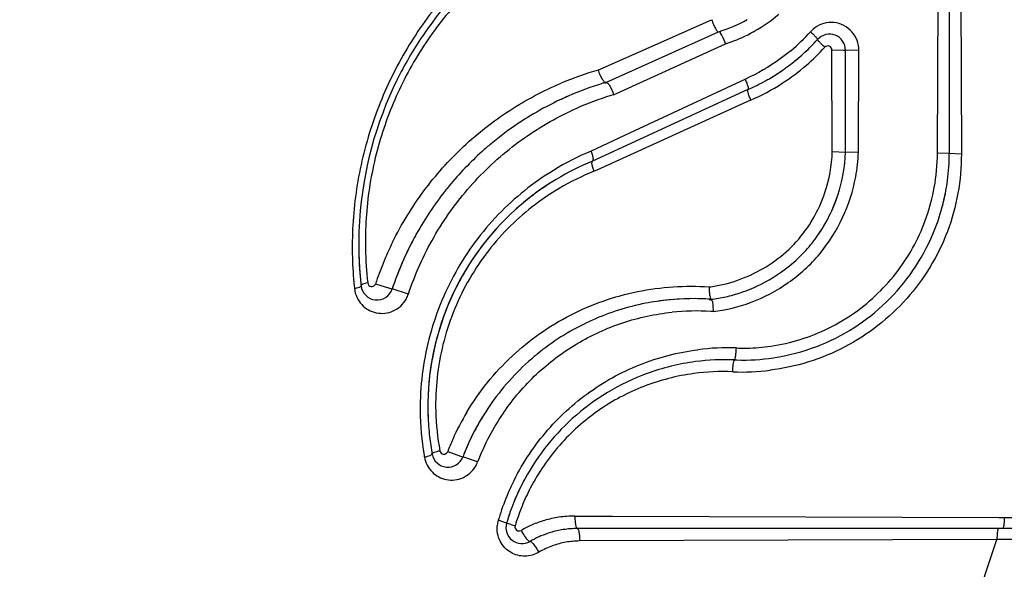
# Model space of a CAD drawing. Header units: inches. Extents: x 0 to 34, y 0 to 22.
# Tile 15 of 175: x 2.613 to 2.92, y 6.078 to 6.249. Entities that reach past the tile are written whole.
import ezdxf

# ---------------------------------------------------------------- set-up
doc = ezdxf.new("R2010")
doc.units = ezdxf.units.IN
doc.header["$LTSCALE"] = 1.87
doc.header["$MEASUREMENT"] = 0
doc.layers.get('0').update_dxf_attribs({"linetype": 'CONTINUOUS'})
doc.styles.get("Standard").update_dxf_attribs({"font": 'txt', "width": 0.8})
doc.dimstyles.new('DIMSTYLE_2', dxfattribs={"dimtxt": 0.14, "dimasz": 0.156, "dimexe": 0.125, "dimexo": 0.0625, "dimgap": 0.07, "dimtad": 0, "dimtih": 1, "dimtoh": 1, "dimlfac": 4, "dimzin": 4, "dimdsep": 46, "dimtxsty": 'Standard', "dimblk": '_FILLED', "dimblk1": '_FILLED', "dimblk2": '_FILLED', "dimcen": 0.09, "dimadec": 0, "dimazin": 0, "dimtp": 0.001, "dimtm": 0.001, "dimtfac": 1, "dimtofl": 0, "dimtmove": 0, "dimatfit": 3, "dimldrblk": '_FILLED', "dimfxl": 0, "dimtolj": 1, "dimtzin": 4, "dimarcsym": 0})

# ---------------------------------------------------------------- blocks, each defined once
blk = doc.blocks.new('_FILLED')
at = {"color": 0, "linetype": 'ByBlock'}
blk.add_solid([(0, 0), (-1, 0.2003205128), (-1, -0.2003205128)], dxfattribs=at)
blk = doc.blocks.new('*D23')
at = {"color": 2, "linetype": 'Continuous'}
for p, q in [((3.4895883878, 7.9529855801), (1.7610801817, 7.9529855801)), ((1.8860801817, 7.9529855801), (1.8860801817, 6.8179855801)), ((1.8860801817, 5.4029855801), (1.8860801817, 6.3279855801)), ((3.2059633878, 5.4029855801), (1.7610801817, 5.4029855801))]:
    blk.add_line(p, q, dxfattribs=at)
at = {"color": 2, "linetype": 'Continuous', "xscale": 0.156, "yscale": 0.156, "zscale": 0.156}
for p, rotation in [((1.8860801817, 7.9529855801), 90), ((1.8860801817, 5.4029855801), 270)]:
    blk.add_blockref('_FILLED', p, dxfattribs=dict(at, rotation=rotation))
at = {"color": 2, "linetype": 'Continuous', "insert": (1.7740801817, 6.7479855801), "char_height": 0.14, "width": 0.784, "attachment_point": 2, "line_spacing_factor": 0.9}
blk.add_mtext('10.20\\P[259,1]', dxfattribs=at)
blk = doc.blocks.new('*D24')
at = {"color": 2, "linetype": 'Continuous'}
for p, q in [((4.4934510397, 12.0471017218), (0.9951924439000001, 12.0471017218)), ((1.1201924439, 12.0471017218), (1.1201924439, 5.403785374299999)), ((1.1201924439, 2.7832355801), (1.1201924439, 4.9137853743)), ((4.4270883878, 2.7832355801), (0.9951924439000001, 2.7832355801))]:
    blk.add_line(p, q, dxfattribs=at)
at = {"color": 2, "linetype": 'Continuous', "xscale": 0.156, "yscale": 0.156, "zscale": 0.156}
for p, rotation in [((1.1201924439, 12.0471017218), 90), ((1.1201924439, 2.7832355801), 270)]:
    blk.add_blockref('_FILLED', p, dxfattribs=dict(at, rotation=rotation))
at = {"color": 2, "linetype": 'Continuous', "insert": (1.0081924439, 5.3337853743), "char_height": 0.14, "width": 0.784, "attachment_point": 2, "line_spacing_factor": 0.9}
blk.add_mtext('37.06\\P[941,2]', dxfattribs=at)

msp = doc.modelspace()

# ---------------------------------------------------------------- linework, layer by layer
at = {"color": 7, "linetype": 'Continuous'}
for p, q in [((2.8995946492, 6.207560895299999), (2.8999477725, 6.2949463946)), ((2.9032869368, 6.2949878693), (2.9032869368, 6.2074478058)), ((2.9066842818, 6.295000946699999), (2.9070481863, 6.2073046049)), ((2.8105801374, 6.2409843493), (2.8291042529, 6.249189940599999)), ((2.7407780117, 6.2468123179), (2.7405144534, 6.246443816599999)), ((2.7961474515, 6.2296337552), (2.8312770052, 6.2454268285)), ((2.7943095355, 6.233775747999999), (2.8105801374, 6.2409843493)), ((2.7985273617, 6.2257987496), (2.8333904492, 6.2417001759)), ((2.8326089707, 6.2436292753), (2.8333905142, 6.2417001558)), ((2.8667686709, 6.208035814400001), (2.8666454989, 6.2397444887)), ((2.8666454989, 6.2397444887), (2.8702935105, 6.2397122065)), ((2.8702935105, 6.2397122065), (2.8708799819, 6.2396740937)), ((2.8708799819, 6.2079318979), (2.8708799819, 6.2396740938)), ((2.8750375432, 6.2396371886), (2.8708799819, 6.2396740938)), ((2.8749151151, 6.2078978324), (2.8750375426, 6.239637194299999)), ((2.7936878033, 6.233500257), (2.7943095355, 6.233775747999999)), ((2.8396455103, 6.2306961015), (2.8035224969, 6.213821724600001)), ((2.8404389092, 6.227415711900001), (2.7919814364, 6.205097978)), ((2.841270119, 6.224115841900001), (2.7932415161, 6.2023143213)), ((2.8035224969, 6.213821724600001), (2.7915702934, 6.2082379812)), ((2.8667702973, 6.208046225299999), (2.8708799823, 6.2079292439)), ((2.8708799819, 6.2079327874), (2.874915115, 6.2078978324)), ((2.9032869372, 6.2074478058), (2.8995946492, 6.207560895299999)), ((2.9070481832, 6.2073045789), (2.9032869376, 6.207447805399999)), ((2.7932415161, 6.2023143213), (2.7924215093, 6.2019421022)), ((2.7242447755, 6.1668357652), (2.7286140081, 6.165412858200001)), ((2.7286140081, 6.165412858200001), (2.7294185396, 6.1652050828)), ((2.7344803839, 6.1636129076), (2.7294185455, 6.1652051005)), ((2.8294661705, 6.160063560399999), (2.8295680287, 6.158143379)), ((2.7467377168, 6.1144871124), (2.7507419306, 6.11301506)), ((2.7507419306, 6.11301506), (2.7514665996, 6.1128509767)), ((2.756088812, 6.1112490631), (2.7514666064, 6.1128509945)), ((2.7864459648, 6.0943721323), (2.7872079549, 6.094369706)), ((2.7872079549, 6.094369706), (2.7981968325, 6.0943346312)), ((2.7981968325, 6.0943346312), (2.918728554, 6.093921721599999)), ((2.918728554, 6.093921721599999), (2.9204512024, 6.093915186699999)), ((2.9204512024, 6.093915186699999), (2.9828600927, 6.0937396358)), ((2.7651280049, 6.0922077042), (2.7625306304, 6.093061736)), ((2.7654571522, 6.092072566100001), (2.7651280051, 6.0922077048)), ((2.7664028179, 6.0917620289), (2.7654571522, 6.092072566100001)), ((2.9828470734, 6.0904855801), (2.7871979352, 6.0904855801)), ((2.9182148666, 6.0887904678), (2.9181203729, 6.087052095)), ((2.7718119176, 6.0868084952), (2.7724539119, 6.0864765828)), ((2.9181203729, 6.087052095), (2.7879107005, 6.08661336)), ((2.919877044, 6.0870568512), (2.9181203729, 6.087052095)), ((2.9293959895, 6.087082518), (2.919877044, 6.0870568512))]:
    msp.add_line(p, q, dxfattribs=at)
for centre, radius, start, end in [((2.8352562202, 6.178986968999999), 0.1163030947, 105.3574018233, 144.5486454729), ((2.8193145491, 6.2868582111), 0.04730826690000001, 299.4661084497, 310.5551929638), ((2.8189925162, 6.2867460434), 0.0431066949, 286.5575826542, 299.5518539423), ((2.8153970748, 6.285476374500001), 0.0599078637, 309.9145859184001, 318.0590572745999), ((2.8665204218, 6.239536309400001), 0.0088241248, 126.3541407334, 138.0410672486), ((2.8658799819, 6.2396740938), 0.005, 0, 137.8721332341), ((2.815386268, 6.2853214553), 0.06306832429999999, 312.2111503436, 317.886847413), ((2.8151099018, 6.285590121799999), 0.0634535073, 314.5893911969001, 317.8742309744), ((2.8151286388, 6.2856292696), 0.0634695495, 306.1043238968, 311.465287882), ((2.8151809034, 6.285566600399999), 0.06338798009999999, 307.1547288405, 311.4673962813), ((2.8155148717, 6.2851813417), 0.0628781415, 311.4718271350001, 312.2101334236), ((2.8155367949, 6.2851565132), 0.06284502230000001, 312.2105372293, 314.5897449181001), ((2.8152038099, 6.2854245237), 0.066592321, 310.7830171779, 317.6839026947), ((2.8147577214, 6.2859936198), 0.067314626, 302.6971296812, 310.75411316), ((2.8149507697, 6.285863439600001), 0.0637635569, 306.1094656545, 307.1584457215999), ((2.8228426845, 6.1331861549), 0.1044649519, 106.2057622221, 112.8987225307), ((2.8148677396, 6.2859785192), 0.0639054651, 300.4468579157, 304.7255627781), ((2.8148808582, 6.2859572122), 0.0638804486, 300.4463982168, 302.9934524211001), ((2.8148590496, 6.2859915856), 0.06392115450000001, 302.9930704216, 304.7252929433), ((2.8148932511, 6.2859423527), 0.06386120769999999, 304.7252347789, 306.1094324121), ((2.8243284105, 6.1336840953), 0.1000027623, 106.9267434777, 113.5649622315), ((2.8239410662, 6.1348885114), 0.0987377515, 106.3491021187, 106.932965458), ((2.8152365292, 6.2853083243), 0.063140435, 293.5249283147, 299.0501916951), ((2.8144528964, 6.286519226), 0.0679216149, 293.2551253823, 302.6740079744), ((2.8149613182, 6.2858208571), 0.0637221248, 299.0427418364, 300.4461560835), ((2.8257197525, 6.1341108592), 0.09563552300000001, 107.0617384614, 113.9454421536), ((2.8253103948, 6.135358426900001), 0.0943227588, 106.4961496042, 107.0463685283), ((2.8244519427, 6.1333180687), 0.1003871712, 115.7551981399, 121.1918618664), ((2.8245995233, 6.133026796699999), 0.1007136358, 113.5568403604, 115.7588130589), ((2.8246020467, 6.1330214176), 0.1007195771, 113.9268080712, 115.7587760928), ((2.8245818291, 6.1330666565), 0.1006700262, 113.5566756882, 113.9267325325), ((2.8260181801, 6.1333997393), 0.0964065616, 113.9360061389, 115.8495072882), ((2.8237608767, 6.134460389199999), 0.09905206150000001, 123.6878340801, 129.8534314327), ((2.8238880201, 6.134261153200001), 0.0992883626, 121.1953403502, 123.685111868), ((2.8243516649, 6.133719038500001), 0.0999997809, 129.8410918, 131.9799598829), ((2.8245306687, 6.1335212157), 0.1002665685, 131.9803883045, 140.46733492), ((2.8246601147, 6.1288887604), 0.0859722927, 112.6368721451, 121.4954328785), ((2.8245752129, 6.2094700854), 0.0503644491, 349.3438235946, 358.2110773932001), ((2.838474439, 6.207852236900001), 0.0611209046, 349.6160213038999, 359.7268904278), ((2.8385644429, 6.207522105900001), 0.06472253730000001, 345.0494491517, 359.934225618), ((2.8232303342, 6.1287793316), 0.0824683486, 112.2667922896, 121.0910587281), ((2.821944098, 6.128496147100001), 0.07915738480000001, 111.8983237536, 120.6587954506), ((2.8231808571, 6.1285810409), 0.0826127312, 120.990656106, 155.3986394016), ((2.8245727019, 6.133511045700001), 0.1003056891, 141.6842021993, 150.7697709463), ((2.8242713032, 6.1337406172), 0.099926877, 140.4697002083, 141.6803360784), ((2.8380492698, 6.2076254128), 0.0652469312, 345.0785130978, 349.13024637), ((2.8220597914, 6.209736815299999), 0.0488792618, 326.2637101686, 341.7998557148), ((2.824419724, 6.1335974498), 0.1001299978, 150.770171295, 151.665142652), ((2.8212358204, 6.134688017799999), 0.1021806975, 153.8153183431, 157.8960193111), ((2.8236297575, 6.1339932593), 0.0992468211, 151.6498153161, 161.670149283), ((2.8242340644, 6.1336965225), 0.09991956, 151.6646175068, 153.8855340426), ((2.8362035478, 6.1791995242), 0.1172191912, 180.9751626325, 181.3420870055), ((2.8367232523, 6.179217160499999), 0.1177391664, 181.3447435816, 185.9757674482), ((2.8363100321, 6.179202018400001), 0.1173257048, 181.3420867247, 181.7183168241), ((2.8345660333, 6.180059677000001), 0.1135177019, 181.1634211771, 186.5557533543), ((2.823688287, 6.133959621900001), 0.0993136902, 153.8832313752, 157.9286711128), ((2.8390773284, 6.1783540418), 0.1221210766, 181.5377149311, 185.7677751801), ((2.8367529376, 6.179219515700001), 0.1177689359, 181.7203643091, 185.9820515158), ((2.8213010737, 6.1346762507), 0.1022455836, 157.9036694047, 161.6674303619), ((2.8235559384, 6.1340202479), 0.09916826, 157.9323987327, 161.6715382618), ((2.8226851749, 6.2104632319), 0.0489056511, 294.4794624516, 308.8933767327), ((2.8224396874, 6.210523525), 0.0450731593, 282.8986429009, 294.6131916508), ((2.8388909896, 6.1783370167), 0.1219339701, 185.768615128, 186.1169055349), ((2.8368920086, 6.1792316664), 0.1179085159, 185.974240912, 186.3325185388), ((2.7246724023, 6.166778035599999), 0.005, 186.3325212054, 341.6641110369), ((2.8230402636, 6.208041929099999), 0.0425201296, 277.0967702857, 282.8562474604), ((2.823075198, 6.209183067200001), 0.0475713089, 282.6588100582, 288.6600912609), ((2.8226994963, 6.2103292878), 0.0487774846, 288.6474233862, 292.5577656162), ((2.8225452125, 6.2107088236), 0.04918716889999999, 292.5541364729, 294.5093013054), ((2.7260729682, 6.166401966), 0.0088579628, 331.3803920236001, 341.6474118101), ((2.8230985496, 6.128538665), 0.08255494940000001, 155.3481183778, 180.6039384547), ((2.8233990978, 6.084413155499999), 0.077779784, 98.41960085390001, 101.0723286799), ((2.8233487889, 6.0850038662), 0.0771880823, 85.829134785, 98.44686207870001), ((2.8234180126, 6.0842914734), 0.0779029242, 95.6526368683, 98.4202583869), ((2.823350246, 6.0852981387), 0.0768944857, 85.8142671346, 95.67626963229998), ((2.8235301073, 6.2071450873), 0.04548317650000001, 276.8599694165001, 282.6622884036), ((2.8230889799, 6.085781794), 0.0763770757, 101.0411959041, 114.0886863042), ((2.8241928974, 6.086373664), 0.0719713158, 86.2915233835, 95.92664631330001), ((2.8242703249, 6.088315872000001), 0.0700281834, 85.6613760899, 86.2519589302), ((2.8233364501, 6.0851963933), 0.0770125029, 114.0790054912, 115.5603237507), ((2.8233797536, 6.0850937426), 0.0771237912, 115.5564425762, 129.1649593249), ((2.8341068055, 6.0732479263), 0.0736050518, 87.8846191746, 97.2249755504), ((2.839018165, 6.205224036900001), 0.0584624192, 267.8488339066, 271.0916950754), ((2.8389747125, 6.2067556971), 0.0599946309, 271.1053161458, 278.2353244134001), ((2.8234580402, 6.0850803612), 0.07718396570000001, 130.0608574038, 144.5768971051), ((2.8230094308, 6.0855867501), 0.0765076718, 129.1831114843, 130.0477998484), ((2.8333943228, 6.072096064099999), 0.07105349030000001, 87.69713502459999, 97.512815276), ((2.8388122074, 6.205858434), 0.0628185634, 267.6618353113, 268.3679338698), ((2.8388183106, 6.207506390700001), 0.0644660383, 268.4042269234, 278.5384974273), ((2.8327281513, 6.0708210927), 0.0686185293, 87.52636803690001, 97.6677539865), ((2.8386847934, 6.208645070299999), 0.0693341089, 267.5241680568, 277.162412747), ((2.8251047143, 6.1279633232), 0.0869540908, 180.4470716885, 189.651301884), ((2.8225921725, 6.1285416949), 0.0820486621, 180.6097813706, 183.7146390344), ((2.8219637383, 6.1291746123), 0.0789823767, 181.5145534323, 190.5449647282), ((2.8228855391, 6.085490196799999), 0.07647989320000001, 144.5785043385, 158.4581366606), ((2.8228959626, 6.085481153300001), 0.0764936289, 144.5775093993, 149.2373615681), ((2.8231041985, 6.1285647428), 0.0825611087, 181.3129888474, 186.0502907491), ((2.8211856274, 6.0858846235), 0.0797516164, 149.1430897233, 156.0197814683), ((2.8227978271, 6.0855506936), 0.07637373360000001, 149.2445342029, 156.1004515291), ((2.8249604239, 6.0848748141), 0.0737488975, 145.515633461, 159.0457529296), ((2.8234691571, 6.1285958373), 0.082927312, 183.7127122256, 186.0450772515), ((2.824099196, 6.128663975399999), 0.0835610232, 186.0460435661, 189.8720871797), ((2.8220368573, 6.085495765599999), 0.0806874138, 156.0131520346, 158.9425118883), ((2.8239852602, 6.0849906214), 0.07768626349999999, 156.0776028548, 158.9841156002), ((2.8259670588, 6.1280714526), 0.08782236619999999, 189.6265271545, 190.032440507), ((2.8243144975, 6.1286987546), 0.0837791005, 189.8515321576, 190.276840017), ((2.7467992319, 6.1146442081), 0.005, 190.2768316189, 338.9831311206), ((2.7478176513, 6.1144225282), 0.0088590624, 328.670779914, 339.00930248), ((2.8326374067, 6.0723725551), 0.07035573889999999, 151.7796070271, 158.0467116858), ((2.8350926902, 6.0716224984), 0.0756617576, 155.1735664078, 160.9398896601), ((2.8326468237, 6.0723683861), 0.0703660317, 152.6930792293, 158.0464298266), ((2.8313436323, 6.0726278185), 0.0662486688, 152.5940260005, 157.9372906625), ((2.8339093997, 6.0718499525), 0.0717308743, 158.0393848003, 163.5124263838), ((2.8323074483, 6.072243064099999), 0.0672864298, 157.9419310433, 163.5166008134), ((2.8358298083, 6.071356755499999), 0.0764452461, 160.9320493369, 163.5051902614), ((2.834094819, 6.0717902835), 0.0719256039, 160.9083169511, 163.5087683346), ((2.786451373, 6.060535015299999), 0.0338433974, 98.5188780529, 106.2654593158), ((2.7863608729, 6.0611906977), 0.0331815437, 89.8530686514, 98.5320496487), ((2.7710325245, 6.0905468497), 0.0088660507, 163.5216044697, 174.4626737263), ((2.7699223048, 6.090788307), 0.005, 163.5081169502, 300.4191077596), ((2.8028971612, 6.2074777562), 0.1213341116, 252.4958050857, 253.1795836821), ((2.7860160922, 6.0616193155), 0.0326739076, 113.3250835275, 120.0755206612), ((2.7863675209, 6.0608029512), 0.0335627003, 106.2561550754, 113.32417891), ((2.7872166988, 6.0616807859), 0.0288048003, 90.0373228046, 98.79933103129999), ((2.7868865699, 6.0618931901), 0.0285069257, 114.2465786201, 120.4167588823), ((2.7871539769, 6.0613319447), 0.0291284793, 112.8679363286, 114.2728078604), ((2.7872879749, 6.0610032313), 0.0294834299, 106.6211343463, 112.8596294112), ((2.7873283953, 6.0608858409), 0.0296074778, 98.7776100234, 106.631106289), ((2.7873421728, 6.0608332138), 0.0296618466, 102.7733859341, 106.6275111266), ((2.7873131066, 6.0609663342), 0.0295255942, 98.77212515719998, 102.7754922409), ((2.787815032, 6.061832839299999), 0.024721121, 114.9079745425, 120.7188660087), ((2.7881240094, 6.0611516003), 0.0254691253, 105.0253874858, 114.8929604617), ((2.7880979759, 6.061294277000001), 0.0253245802, 95.55008641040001, 105.0521865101), ((2.7879952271, 6.0622724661), 0.0243410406, 90.19896540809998, 95.53205388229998)]:
    msp.add_arc(centre, radius, start, end, dxfattribs=at)
for points, knots in [([(2.4574945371, 5.598126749), (2.4568158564, 5.705570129), (2.4711621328, 5.9212902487), (2.5302783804, 6.1853273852), (2.6036476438, 6.3887447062), (2.671847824, 6.536400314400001), (2.7532249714, 6.677776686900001), (2.8161192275, 6.766782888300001), (2.8496809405, 6.809758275)], [0, 0, 0, 0, 0.2485720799, 0.4980826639, 0.6231078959, 0.7483114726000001, 0.8738517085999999, 1, 1, 1, 1]), ([(2.4614854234, 5.553657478), (2.4585373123, 5.664686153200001), (2.466705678, 5.832232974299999), (2.503816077, 6.0520339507), (2.5453116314, 6.214634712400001), (2.6008036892, 6.3732246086), (2.6703712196, 6.5265247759), (2.7540768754, 6.6732071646), (2.8191507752, 6.765405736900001), (2.8539529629, 6.8098686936)], [0, 0, 0, 0, 0.2482993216, 0.373052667, 0.4979493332, 0.6229732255, 0.7481923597, 0.8737717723, 1, 1, 1, 1]), ([(2.8045863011, 6.294278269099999), (2.792176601, 6.2907851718), (2.7741817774, 6.2823392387), (2.7538713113, 6.265896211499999), (2.7406229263, 6.2509615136), (2.729900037, 6.2338719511), (2.7221284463, 6.2151032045), (2.7175823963, 6.1953044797), (2.7168202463, 6.1817841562), (2.7170002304, 6.175076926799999)], [0, 0, 0, 0, 0.2433324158, 0.3667378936, 0.4917517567, 0.6183026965, 0.745818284, 0.8733571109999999, 1, 1, 1, 1]), ([(2.8054793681, 6.2882794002), (2.793707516, 6.285264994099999), (2.7765647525, 6.2777207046), (2.7570538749, 6.2627030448), (2.7442806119, 6.2489088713), (2.7338714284, 6.233014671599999), (2.7262771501, 6.215444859), (2.7217687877, 6.196830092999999), (2.7209436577, 6.184083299), (2.7210717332, 6.177754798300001)], [0, 0, 0, 0, 0.2434229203, 0.3667803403, 0.4916794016, 0.6181216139, 0.7456003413, 0.8732011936, 1, 1, 1, 1]), ([(2.8291042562, 6.2491899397), (2.8292748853, 6.248693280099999), (2.8296310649, 6.2477644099), (2.8301992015, 6.2465742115), (2.8306853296, 6.2458046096), (2.8310339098, 6.245464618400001), (2.8312045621, 6.2454053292), (2.8312633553, 6.2454228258)], [0, 0, 0, 0, 0.3540954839, 0.6691704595, 0.8913906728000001, 0.9586392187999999, 1, 1, 1, 1]), ([(2.8729052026, 6.2453907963), (2.8722047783, 6.2461953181), (2.8704868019, 6.2475515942), (2.8673602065, 6.2484889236), (2.8641105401, 6.2482265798), (2.8621469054, 6.2472735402), (2.861289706, 6.2466429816)], [0, 0, 0, 0, 0.2506840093, 0.500438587, 0.7499175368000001, 1, 1, 1, 1]), ([(2.7405144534, 6.246443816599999), (2.737467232, 6.242165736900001), (2.7267509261, 6.2247454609), (2.7195614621, 6.2005140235), (2.7189130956, 6.1808683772), (2.7190165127, 6.1764540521)], [0, 0, 0, 0, 0.2116493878, 0.8226149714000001, 1, 1, 1, 1]), ([(2.8318890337, 6.245612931), (2.831809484, 6.2455880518), (2.831701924, 6.2454482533), (2.8317343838, 6.2452244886), (2.8318595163, 6.244876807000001), (2.8321992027, 6.2443592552), (2.8324703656, 6.2438993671), (2.8326089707, 6.2436292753)], [0, 0, 0, 0, 0.1102737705, 0.187268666, 0.2925787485, 0.598354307, 1, 1, 1, 1]), ([(2.8333904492, 6.2417001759), (2.8357828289, 6.2424369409), (2.8389028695, 6.2436900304), (2.8418555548, 6.245256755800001), (2.8425858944, 6.245669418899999)], [0, 0, 0, 0, 0.7490034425, 1, 1, 1, 1]), ([(2.8599585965, 6.245436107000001), (2.8602709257, 6.245147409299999), (2.8608331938, 6.244613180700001), (2.8614739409, 6.243961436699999), (2.8618600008, 6.243531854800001), (2.8620499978, 6.2432938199), (2.8621452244, 6.2431545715), (2.8621899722, 6.2430481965), (2.8621717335, 6.243028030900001)], [0, 0, 0, 0, 0.3873600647, 0.7074261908, 0.8285054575, 0.9184614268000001, 0.9752366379, 1, 1, 1, 1]), ([(2.8750375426, 6.239637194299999), (2.8750415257, 6.2406776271), (2.8746752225, 6.2427754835), (2.8735871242, 6.2446075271), (2.8729052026, 6.2453907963)], [0, 0, 0, 0, 0.5004614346, 1, 1, 1, 1]), ([(2.8644449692, 6.2405932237), (2.8641269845, 6.2408859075), (2.8635533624, 6.2414278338), (2.8628969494, 6.2420881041), (2.862500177, 6.2425224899), (2.8623018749, 6.2427632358), (2.862205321, 6.242901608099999), (2.8621537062, 6.2430080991), (2.8621717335, 6.243028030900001)], [0, 0, 0, 0, 0.3868237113, 0.7075345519, 0.8290032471, 0.9192090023, 0.9759454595, 1, 1, 1, 1]), ([(2.8666454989, 6.2397444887), (2.8666444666, 6.2399933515), (2.8664838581, 6.2405020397), (2.8658613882, 6.240985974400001), (2.8650743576, 6.2410475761), (2.8646130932, 6.2407776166), (2.8644449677, 6.2405932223)], [0, 0, 0, 0, 0.2502016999, 0.4997031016, 0.7491252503, 1, 1, 1, 1]), ([(2.8538366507, 6.239526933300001), (2.8527623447, 6.2386284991), (2.8483553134, 6.2352008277), (2.8434727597, 6.232379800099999), (2.8396455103, 6.2306961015)], [0, 0, 0, 0, 0.2509039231, 1, 1, 1, 1]), ([(2.7936878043, 6.233500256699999), (2.7938488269, 6.2329754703), (2.7942177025, 6.231991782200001), (2.7948699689, 6.2307612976), (2.7954427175, 6.2299754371), (2.7957968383, 6.2296321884), (2.7959635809, 6.2295554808), (2.7960155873, 6.229574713)], [0, 0, 0, 0, 0.3529795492, 0.6719985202, 0.8982748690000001, 0.9643450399, 1, 1, 1, 1]), ([(2.7295412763, 6.1797768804), (2.7322978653, 6.185383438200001), (2.738814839, 6.1960602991), (2.7512274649, 6.2099617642), (2.7657659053, 6.221332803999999), (2.7766034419, 6.2270575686), (2.7821950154, 6.2294186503)], [0, 0, 0, 0, 0.2538584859, 0.504963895, 0.7533722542, 1, 1, 1, 1]), ([(2.7958563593, 6.2295025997), (2.7959663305, 6.229548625), (2.7962275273, 6.229584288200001), (2.7966221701, 6.2294325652), (2.7969870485, 6.2290993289), (2.7974581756, 6.228394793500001), (2.7979797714, 6.227278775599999), (2.7983658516, 6.2263186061), (2.7985273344, 6.2257987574)], [0, 0, 0, 0, 0.0727372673, 0.1528789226, 0.2500802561, 0.3696175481, 0.667868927, 1, 1, 1, 1]), ([(2.8395710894, 6.230662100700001), (2.8397446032, 6.2302667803), (2.8400417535, 6.229545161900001), (2.840376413, 6.2285257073), (2.8405209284, 6.2279148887), (2.84053548, 6.2274601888), (2.840438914, 6.227415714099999)], [0, 0, 0, 0, 0.3791077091, 0.694692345, 0.9066415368, 1, 1, 1, 1]), ([(2.8413482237, 6.2241505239), (2.8411722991, 6.224548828), (2.840868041, 6.2252889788), (2.8405295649, 6.2262698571), (2.8403714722, 6.2269389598), (2.8403557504, 6.227283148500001), (2.8404035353, 6.2273994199), (2.8404389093, 6.227415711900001)], [0, 0, 0, 0, 0.3785421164, 0.6940791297, 0.9056826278, 0.9661422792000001, 1, 1, 1, 1]), ([(2.7344803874, 6.163612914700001), (2.736529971, 6.169795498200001), (2.7418822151, 6.181725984), (2.7532414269, 6.1975535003), (2.7673632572, 6.2107038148), (2.7782884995, 6.217400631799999), (2.783984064, 6.2201600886)], [0, 0, 0, 0, 0.2535701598, 0.5049730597, 0.7536175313, 1, 1, 1, 1]), ([(2.7919813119, 6.205097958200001), (2.7920114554, 6.205111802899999), (2.7920504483, 6.2052365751), (2.7921639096, 6.2054173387), (2.7922150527, 6.205746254), (2.7921778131, 6.2061366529), (2.7920780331, 6.2065903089), (2.7918908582, 6.2073033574), (2.7917145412, 6.207860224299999), (2.7915702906, 6.208237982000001)], [0, 0, 0, 0, 0.0304190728, 0.1051531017, 0.2043686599, 0.3235402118, 0.4655249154, 0.6291833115, 1, 1, 1, 1]), ([(2.9070481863, 6.2073046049), (2.9070785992, 6.1991320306), (2.9041106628, 6.1826216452), (2.8911500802, 6.1612091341), (2.8746324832, 6.1483562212), (2.8594479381, 6.1420952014), (2.8513901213, 6.140360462), (2.8473295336, 6.139851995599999)], [0, 0, 0, 0, 0.2499416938, 0.4997900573, 0.7495500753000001, 0.8748461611, 1, 1, 1, 1]), ([(2.7924215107, 6.201942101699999), (2.792275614, 6.2023220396), (2.7920903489, 6.2028796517), (2.7918939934, 6.203596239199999), (2.791794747, 6.2040530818), (2.7917542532, 6.2044489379), (2.7918095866, 6.2047370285), (2.7918727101, 6.204908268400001), (2.7919328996, 6.2050130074), (2.7919413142, 6.2050498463), (2.7919891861, 6.2051015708), (2.791981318, 6.205097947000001)], [0, 0, 0, 0, 0.3712306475, 0.5351734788, 0.6776231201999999, 0.7973350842, 0.8966086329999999, 0.9376883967, 0.9703751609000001, 0.9920985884, 1, 1, 1, 1]), ([(2.7797455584, 6.202195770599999), (2.7734772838, 6.1983588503), (2.7617879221, 6.1890029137), (2.748383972, 6.170902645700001), (2.7399564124, 6.1498593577), (2.7380964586, 6.134780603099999), (2.7381532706, 6.1272848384)], [0, 0, 0, 0, 0.2468059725, 0.4964640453, 0.7482705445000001, 1, 1, 1, 1]), ([(2.7806437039, 6.199400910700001), (2.7749381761, 6.1959633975), (2.7609051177, 6.1850545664), (2.74474439, 6.1608319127), (2.7403809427, 6.1384968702), (2.740555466, 6.127081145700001), (2.7405647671, 6.126672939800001)], [0, 0, 0, 0, 0.2297803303, 0.6067443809, 0.9859366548, 1, 1, 1, 1]), ([(2.8412891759, 6.1610015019), (2.8454373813, 6.1625556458), (2.8533860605, 6.166744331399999), (2.8665714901, 6.1787509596), (2.8724472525, 6.191488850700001), (2.8740711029, 6.200156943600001)], [0, 0, 0, 0, 0.2504716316, 0.5013568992, 1, 1, 1, 1]), ([(2.7815798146, 6.1965888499), (2.7756940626, 6.1931028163), (2.764701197, 6.1845286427), (2.7521295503, 6.1677410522), (2.7443652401, 6.1481169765), (2.7428285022, 6.1340560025), (2.7430089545, 6.1270870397)], [0, 0, 0, 0, 0.2469161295, 0.4966012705, 0.7483680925, 1, 1, 1, 1]), ([(2.841212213, 6.169545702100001), (2.8465766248, 6.1719992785), (2.8565184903, 6.1790653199), (2.8625737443, 6.1896642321), (2.8644703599, 6.195265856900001)], [0, 0, 0, 0, 0.4993607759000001, 1, 1, 1, 1]), ([(2.8475682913, 6.147379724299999), (2.853792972, 6.148279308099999), (2.8660586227, 6.1520666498), (2.8817167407, 6.163165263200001), (2.8932623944, 6.1785038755), (2.8974617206, 6.1906380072), (2.8985942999, 6.196835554)], [0, 0, 0, 0, 0.2496555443, 0.4997440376, 0.7499143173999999, 1, 1, 1, 1]), ([(2.848389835, 6.1437548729), (2.8530034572, 6.1444455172), (2.8659896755, 6.1478326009), (2.8848238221, 6.1598505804), (2.8965386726, 6.176861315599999), (2.9003204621, 6.1879143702), (2.9010960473, 6.1908246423)], [0, 0, 0, 0, 0.1869870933, 0.5335559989, 0.8793870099, 1, 1, 1, 1]), ([(2.8533917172, 6.1723991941), (2.8552221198, 6.1738790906), (2.8584166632, 6.1768800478), (2.8611363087, 6.1803120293), (2.8622851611, 6.1819700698)], [0, 0, 0, 0, 0.5384524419, 1, 1, 1, 1]), ([(2.7217905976, 6.1670993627), (2.7212665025, 6.1669946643), (2.7205737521, 6.1668168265), (2.7198907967, 6.166518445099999), (2.7196937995, 6.1663086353), (2.719702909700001, 6.166226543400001)], [0, 0, 0, 0, 0.6894332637, 0.8934524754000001, 1, 1, 1, 1]), ([(2.7217905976, 6.1670993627), (2.7218227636, 6.1668199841), (2.7220876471, 6.1662805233), (2.7228793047, 6.1659023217), (2.7237587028, 6.1660689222), (2.7241521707, 6.166557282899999), (2.7242447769, 6.1668357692)], [0, 0, 0, 0, 0.2520788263, 0.4920048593, 0.7369355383, 1, 1, 1, 1]), ([(2.7176512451, 6.165344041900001), (2.7181673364, 6.165449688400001), (2.7188481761, 6.1656283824), (2.7195225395, 6.1659323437), (2.7197120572, 6.1661441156), (2.719702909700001, 6.166226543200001)], [0, 0, 0, 0, 0.6877342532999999, 0.8917292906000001, 1, 1, 1, 1]), ([(2.7176512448, 6.1653440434), (2.7177516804, 6.1644068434), (2.7182546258, 6.1625819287), (2.7202731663, 6.1595475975), (2.7243775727, 6.1571987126), (2.7291043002, 6.157748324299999), (2.7321969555, 6.159794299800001), (2.7333888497, 6.161316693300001), (2.7338486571, 6.1621590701)], [0, 0, 0, 0, 0.129958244, 0.2554958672, 0.4957688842, 0.7391654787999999, 0.8676795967, 1, 1, 1, 1]), ([(2.7527227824, 6.126788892), (2.7565619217, 6.133211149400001), (2.7660750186, 6.1449816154), (2.7845572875, 6.157957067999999), (2.8058283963, 6.1654129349), (2.8208660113, 6.166382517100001), (2.828293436, 6.1658475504)], [0, 0, 0, 0, 0.2514800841, 0.5008518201, 0.7497166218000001, 1, 1, 1, 1]), ([(2.8282934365, 6.1658475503), (2.8283023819, 6.1653535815), (2.8283545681, 6.1644336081), (2.8284893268, 6.1632414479), (2.8286620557, 6.162450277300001), (2.8288111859, 6.1620815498), (2.828920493, 6.1619824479), (2.8289627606, 6.161987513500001)], [0, 0, 0, 0, 0.3716063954, 0.6909757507, 0.9072915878, 0.9679802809, 1, 1, 1, 1]), ([(2.8282498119, 6.1619078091), (2.8284412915, 6.161925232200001), (2.8288261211, 6.161902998), (2.8293154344, 6.161508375), (2.8294314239, 6.160820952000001), (2.8294496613, 6.1603398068), (2.8294661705, 6.160063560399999)], [0, 0, 0, 0, 0.2241276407, 0.4294944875, 0.6774083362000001, 1, 1, 1, 1]), ([(2.7641706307, 6.1266300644), (2.7671641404, 6.1309834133), (2.7740921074, 6.139049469), (2.7867907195, 6.1486026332), (2.8012003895, 6.1552131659), (2.811546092, 6.157420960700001), (2.81676149, 6.1579602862)], [0, 0, 0, 0, 0.2513854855, 0.5013220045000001, 0.7505197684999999, 1, 1, 1, 1]), ([(2.7664232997, 6.103390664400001), (2.7690781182, 6.1091259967), (2.7758603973, 6.1199404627), (2.7896906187, 6.1330641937), (2.8063171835, 6.1423178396), (2.8186223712, 6.1454819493), (2.8248498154, 6.146268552)], [0, 0, 0, 0, 0.2512762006, 0.5012298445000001, 0.7504354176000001, 1, 1, 1, 1]), ([(2.8362493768, 6.1430921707), (2.8362857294, 6.1430906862), (2.8363678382, 6.1432007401), (2.8364353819, 6.1434034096), (2.8365228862, 6.143749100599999), (2.8366354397, 6.1444141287), (2.8367492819, 6.1454484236), (2.8368040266, 6.1463273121), (2.8368237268, 6.146802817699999)], [0, 0, 0, 0, 0.0287383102, 0.08830705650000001, 0.1808033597, 0.303971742, 0.6240825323, 1, 1, 1, 1]), ([(2.824104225, 6.142539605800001), (2.81894882, 6.1418619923), (2.8048839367, 6.138445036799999), (2.7849759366, 6.126417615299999), (2.774030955, 6.112219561), (2.7701222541, 6.1046492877)], [0, 0, 0, 0, 0.2273667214, 0.6275642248, 1, 1, 1, 1]), ([(2.8356897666, 6.1393756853), (2.8357093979, 6.1398517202), (2.835763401, 6.140731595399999), (2.8358747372, 6.1417675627), (2.8359842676, 6.1424333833), (2.8360693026, 6.142780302), (2.8361344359, 6.1429815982), (2.8362136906, 6.143093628), (2.8362493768, 6.1430921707)], [0, 0, 0, 0, 0.3762320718, 0.6966603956, 0.8199142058, 0.9123997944, 0.9717960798, 1, 1, 1, 1]), ([(2.823572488, 6.138826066), (2.8182445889, 6.1381110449), (2.80771844, 6.135426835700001), (2.7933552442, 6.1277728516), (2.7811863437, 6.116921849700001), (2.7750187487, 6.107919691), (2.7725302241, 6.103121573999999)], [0, 0, 0, 0, 0.2496783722, 0.49903258, 0.7489562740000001, 1, 1, 1, 1]), ([(2.73948756, 6.1127722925), (2.7398200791, 6.1128506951), (2.74040944, 6.113001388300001), (2.7411849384, 6.113267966), (2.7416344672, 6.1134609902), (2.741894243, 6.1136705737), (2.7418794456, 6.1137521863)], [0, 0, 0, 0, 0.3890157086, 0.7001433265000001, 0.9055540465, 1, 1, 1, 1]), ([(2.7394875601, 6.112772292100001), (2.7397899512, 6.1110633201), (2.7414671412, 6.107786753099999), (2.7462752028, 6.1052476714), (2.7516963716, 6.1058602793), (2.754474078, 6.1083202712), (2.7553850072, 6.1098162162)], [0, 0, 0, 0, 0.2522785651, 0.4980775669, 0.745402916, 1, 1, 1, 1]), ([(2.7443152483, 6.114720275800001), (2.7439776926, 6.1146421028), (2.7433796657, 6.1144919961), (2.7425884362, 6.1142278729), (2.7421361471, 6.1140378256), (2.7418647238, 6.113833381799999), (2.7418794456, 6.1137521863)], [0, 0, 0, 0, 0.3895977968, 0.7015799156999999, 0.9072140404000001, 1, 1, 1, 1]), ([(2.7443152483, 6.114720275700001), (2.7443643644, 6.1144562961), (2.7446450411, 6.1139536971), (2.7454185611, 6.1136105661), (2.7462574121, 6.1137806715), (2.7466386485, 6.1142305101), (2.7467377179, 6.1144871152)], [0, 0, 0, 0, 0.2509281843, 0.495569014, 0.7429458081, 1, 1, 1, 1]), ([(2.7864459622, 6.0943721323), (2.7864423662, 6.0938803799), (2.7864662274, 6.0929717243), (2.7866232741, 6.091734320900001), (2.7867891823, 6.090964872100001), (2.7870580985, 6.0904855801), (2.7871979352, 6.0904855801)], [0, 0, 0, 0, 0.3639822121, 0.6786832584, 0.8964993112, 1, 1, 1, 1]), ([(2.9204512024, 6.093915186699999), (2.9204452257, 6.093470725), (2.9204149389, 6.0926650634), (2.9202900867, 6.0915619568), (2.920161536, 6.0909218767), (2.9199763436, 6.0904855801), (2.9198652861, 6.0904855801)], [0, 0, 0, 0, 0.376857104, 0.692771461, 0.9058433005, 1, 1, 1, 1]), ([(2.7665212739, 6.082998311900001), (2.7651081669, 6.0838065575), (2.7626850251, 6.0863210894), (2.7620484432, 6.0897550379), (2.7622078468, 6.0914023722)], [0, 0, 0, 0, 0.4958717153, 1, 1, 1, 1]), ([(2.7677863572, 6.0913347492), (2.7677153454, 6.091094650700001), (2.7677250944, 6.090559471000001), (2.7681888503, 6.089925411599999), (2.7689177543, 6.0896507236), (2.7694287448, 6.0897708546), (2.7696418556, 6.0898941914)], [0, 0, 0, 0, 0.2534062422, 0.5034439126, 0.7507956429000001, 1, 1, 1, 1]), ([(2.7871979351, 6.0904855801), (2.7873337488, 6.0904855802), (2.7875847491, 6.089999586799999), (2.7877420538, 6.0892436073), (2.7878905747, 6.0880078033), (2.7879137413, 6.087103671), (2.787910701, 6.08661336)], [0, 0, 0, 0, 0.1012605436, 0.3188733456, 0.6344248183, 1, 1, 1, 1]), ([(2.9115530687, 5.4029855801), (2.9071515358, 5.460943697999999), (2.9043948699, 5.5776720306), (2.9186940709, 5.752448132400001), (2.9518890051, 5.9251763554), (2.9869711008, 6.0372878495), (3.007763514, 6.0921088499)], [0, 0, 0, 0, 0.2487467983, 0.4986122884, 0.7490851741, 1, 1, 1, 1]), ([(2.9187090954, 6.0904855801), (2.9186475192, 6.0904855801), (2.918510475, 6.090314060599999), (2.9183397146, 6.089764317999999), (2.9182579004, 6.0892090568), (2.9182148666, 6.0887904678)], [0, 0, 0, 0, 0.1020901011, 0.3023434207, 1, 1, 1, 1]), ([(2.7696418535, 6.0898941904), (2.7699811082, 6.0892721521), (2.7706455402, 6.0882020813), (2.7714114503, 6.087187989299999), (2.7718119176, 6.0868084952)], [0, 0, 0, 0, 0.562218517, 1, 1, 1, 1]), ([(2.7724539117, 6.0864765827), (2.7725006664, 6.086504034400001), (2.7726702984, 6.0864672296), (2.7730433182, 6.0861829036), (2.7736467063, 6.085498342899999), (2.774409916, 6.0844122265), (2.7749296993, 6.0835504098), (2.7751868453, 6.083085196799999)], [0, 0, 0, 0, 0.0365766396, 0.1011411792, 0.322864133, 0.6414040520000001, 1, 1, 1, 1]), ([(2.8445125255, 5.761730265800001), (2.8513206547, 5.816919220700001), (2.8703259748, 5.9268131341), (2.9003237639, 6.034254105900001), (2.9181203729, 6.087052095)], [0, 0, 0, 0, 0.4995087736, 1, 1, 1, 1]), ([(2.7751868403, 6.083085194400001), (2.77389573, 6.0823175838), (2.7708637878, 6.081450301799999), (2.7678151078, 6.0822582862), (2.7665212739, 6.082998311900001)], [0, 0, 0, 0, 0.5019288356, 1, 1, 1, 1])]:
    msp.add_open_spline(points, degree=3, knots=knots, dxfattribs=at)
for points in [[(2.8644703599, 6.195265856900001), (2.8658573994, 6.1993624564), (2.8666641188, 6.2037120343), (2.8667686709, 6.208035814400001)], [(2.8684936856, 6.194469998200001), (2.869938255, 6.1988561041), (2.8707549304, 6.203415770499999), (2.8708799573, 6.207931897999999)], [(2.8622851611, 6.1819700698), (2.8649479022, 6.1858129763), (2.8670391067, 6.190053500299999), (2.8684936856, 6.194469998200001)], [(2.8295680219, 6.15814338), (2.8335625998, 6.1586081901), (2.8375232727, 6.1595905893), (2.8412891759, 6.1610015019)]]:
    msp.add_open_spline(points, degree=3, dxfattribs=at)

# ---------------------------------------------------------------- dimensions: what is measured, and where the dimension line sits
at = {"color": 2, "linetype": 'Continuous'}
for base, p1, p2, picture, middle in [((1.1201924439, 2.7832355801), (4.5559510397, 12.0471017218), (4.4895883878, 2.7832355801), '*D24', (1.1201924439, 5.1587853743)), ((1.8860801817, 5.4029855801), (3.5520883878, 7.9529855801), (3.2684633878, 5.4029855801), '*D23', (1.8860801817, 6.5729855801))]:
    dim = msp.add_linear_dim(base=base, p1=p1, p2=p2, angle=270, dimstyle='DIMSTYLE_2', dxfattribs=at)
    dim.commit()
    dim.dimension.update_dxf_attribs({"geometry": picture, "text_midpoint": middle, "dimtype": 160})

doc.saveas('drawing.dxf')
